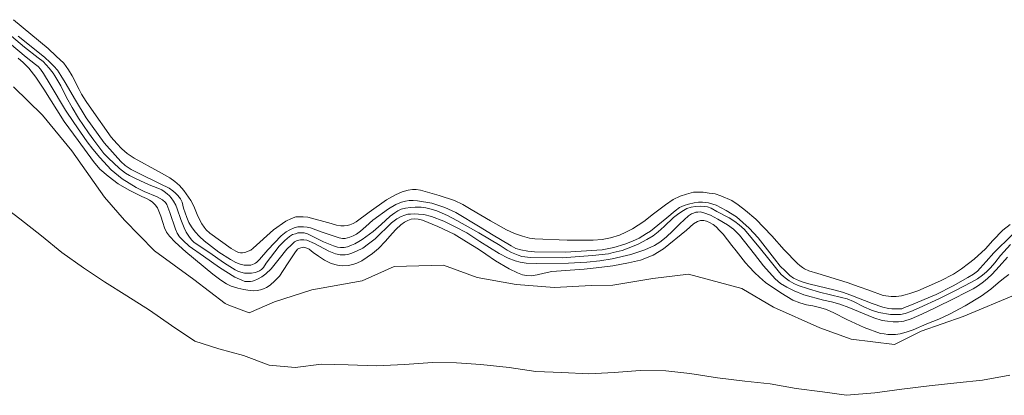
# Model space of a CAD drawing. Header units: metres. Extents: x 200176 to 205485, y 394066 to 399855.
# Tile 44 of 230: x 202348 to 202520, y 396214 to 396279. Entities that reach past the tile are written whole.
import ezdxf

# ---------------------------------------------------------------- set-up
doc = ezdxf.new("R2010")
doc.units = ezdxf.units.M
for name, color, linetype, lineweight in [('B-WE-GR-GRAS-GV', 60, 'Continuous', 13), ('B-WE-GR-HOUTWAL-GV', 40, 'Continuous', 13), ('B-WE-OG-WATER-GV', 130, 'Continuous', 18), ('B-WE-OG-WATER_SLOOT-GV', 120, 'Continuous', 18)]:
    doc.layers.add(name, color=color, linetype=linetype, lineweight=lineweight)

msp = doc.modelspace()

# ---------------------------------------------------------------- linework, layer by layer
at = {"layer": 'B-WE-GR-GRAS-GV', "flags": 128}
for points in [[(202520.834, 396243.507), (202519.601, 396242.532), (202517.823, 396240.71), (202516.524, 396239.264), (202514.568, 396237.431), (202513.547, 396236.656), (202512.329, 396235.731), (202510.932, 396234.809), (202508.659, 396233.659), (202504.695, 396231.912), (202503.335, 396231.407), (202502.489, 396231.178), (202501.87, 396231.045), (202500.924, 396230.925), (202500.066, 396230.919), (202499.134, 396231.017), (202498.672, 396231.098), (202496.145, 396232.008), (202494.476, 396232.606), (202492.368, 396233.352), (202487.213, 396234.903), (202485.646, 396235.385), (202484.91, 396235.762), (202484.532, 396235.988), (202484.118, 396236.307), (202483.704, 396236.676), (202481.358, 396239.09), (202479.18, 396241.539), (202476.409, 396244.436), (202474.619, 396245.966), (202473.294, 396246.948), (202472.198, 396247.689), (202470.284, 396248.534), (202469.31, 396248.84), (202468.248, 396249.002), (202467.206, 396249.123), (202466.402, 396249.178), (202465.476, 396249.122), (202464.298, 396248.821), (202463.16, 396248.447), (202461.945, 396247.844), (202460.602, 396246.957), (202458.511, 396245.337), (202456.824, 396243.997), (202454.85, 396242.74), (202453.704, 396242.142), (202452.577, 396241.654), (202451.023, 396241.167), (202449.553, 396240.86), (202447.982, 396240.745), (202443.416, 396240.735), (202437.748, 396240.999), (202436.82, 396241.097), (202435.598, 396241.436), (202434.197, 396241.917), (202432.81, 396242.538), (202430.013, 396244.125), (202426.644, 396246.13), (202425.17, 396247.013), (202423.723, 396247.692), (202421.047, 396248.557), (202417.799, 396249.484), (202417.013, 396249.613), (202416.403, 396249.618), (202415.635, 396249.508), (202414.585, 396249.196), (202413.398, 396248.678), (202411.828, 396247.79), (202408.828, 396245.673), (202406.544, 396243.937), (202405.995, 396243.685), (202405.442, 396243.434), (202404.957, 396243.322), (202404.412, 396243.288), (202403.876, 396243.285), (202403.102, 396243.403), (202402.178, 396243.67), (202398.115, 396244.783), (202397.282, 396244.842), (202396.633, 396244.847), (202395.998, 396244.808), (202395.256, 396244.561), (202394.263, 396244.078), (202392.092, 396242.556), (202388.529, 396239.34), (202388.105, 396239.025), (202387.68, 396238.818), (202387.25, 396238.632), (202386.68, 396238.559), (202386.314, 396238.517), (202385.976, 396238.614), (202385.479, 396238.809), (202384.692, 396239.314), (202380.951, 396241.956), (202380.317, 396242.582), (202379.967, 396243.011), (202379.562, 396243.623), (202379.196, 396244.235), (202378.768, 396245.258), (202378.178, 396246.692), (202377.646, 396247.72), (202376.385, 396249.466), (202375.64, 396250.319), (202374.847, 396251.037), (202373.985, 396251.636), (202372.01, 396252.749), (202367.75, 396255.075), (202366.52, 396255.919), (202365.578, 396256.736), (202364.694, 396257.657), (202363.71, 396258.786), (202360.251, 396263.649), (202359.33, 396265.001), (202358.513, 396266.28), (202358.126, 396267.11), (202356.882, 396269.517), (202356.265, 396270.532), (202355.413, 396271.685), (202354.121, 396272.961), (202352.682, 396274.277), (202346.652, 396279.316)], [(202346.652, 396279.316), (202352.682, 396274.277), (202354.121, 396272.961), (202355.413, 396271.685), (202356.265, 396270.532), (202356.882, 396269.517), (202358.126, 396267.11), (202358.513, 396266.28), (202359.33, 396265.001), (202360.251, 396263.649), (202363.71, 396258.786), (202364.694, 396257.657), (202365.578, 396256.736), (202366.52, 396255.919), (202367.75, 396255.075), (202372.01, 396252.749), (202373.985, 396251.636), (202374.847, 396251.037), (202375.64, 396250.319), (202376.385, 396249.466), (202377.646, 396247.72), (202378.178, 396246.692), (202378.768, 396245.258), (202379.196, 396244.235), (202379.562, 396243.623), (202379.967, 396243.011), (202380.317, 396242.582), (202380.951, 396241.956), (202384.692, 396239.314), (202385.479, 396238.809), (202385.976, 396238.614), (202386.314, 396238.517), (202386.68, 396238.559), (202387.25, 396238.632), (202387.68, 396238.818), (202388.105, 396239.025), (202388.529, 396239.34), (202392.092, 396242.556), (202394.263, 396244.078), (202395.256, 396244.561), (202395.998, 396244.808), (202396.633, 396244.847), (202397.282, 396244.842), (202398.115, 396244.783), (202402.178, 396243.67), (202403.102, 396243.403), (202403.876, 396243.285), (202404.412, 396243.288), (202404.957, 396243.322), (202405.442, 396243.434), (202405.995, 396243.685), (202406.544, 396243.937), (202408.828, 396245.673), (202411.828, 396247.79), (202413.398, 396248.678), (202414.585, 396249.196), (202415.635, 396249.508), (202416.403, 396249.618), (202417.013, 396249.613), (202417.799, 396249.484), (202421.047, 396248.557), (202423.723, 396247.692), (202425.17, 396247.013), (202426.644, 396246.13), (202430.013, 396244.125), (202432.81, 396242.538), (202434.197, 396241.917), (202435.598, 396241.436), (202436.82, 396241.097), (202437.748, 396240.999), (202443.416, 396240.735), (202447.982, 396240.745), (202449.553, 396240.86), (202451.023, 396241.167), (202452.577, 396241.654), (202453.704, 396242.142), (202454.85, 396242.74), (202456.824, 396243.997), (202458.511, 396245.337), (202460.602, 396246.957), (202461.945, 396247.844), (202463.16, 396248.447), (202464.298, 396248.821), (202465.476, 396249.122), (202466.402, 396249.178), (202467.206, 396249.123), (202468.248, 396249.002), (202469.31, 396248.84), (202470.284, 396248.534), (202472.198, 396247.689), (202473.294, 396246.948), (202474.619, 396245.966), (202476.409, 396244.436), (202479.18, 396241.539), (202481.358, 396239.09), (202483.704, 396236.676), (202484.118, 396236.307), (202484.532, 396235.988), (202484.91, 396235.762), (202485.646, 396235.385), (202487.213, 396234.903), (202492.368, 396233.352), (202494.476, 396232.606), (202496.145, 396232.008), (202498.672, 396231.098), (202499.134, 396231.017), (202500.066, 396230.919), (202500.924, 396230.925), (202501.87, 396231.045), (202502.489, 396231.178), (202503.335, 396231.407), (202504.695, 396231.912), (202508.659, 396233.659), (202510.932, 396234.809), (202512.329, 396235.731), (202513.547, 396236.656), (202514.568, 396237.431), (202516.524, 396239.264), (202517.823, 396240.71), (202519.601, 396242.532), (202520.834, 396243.507)], [(202347.47, 396276.456), (202352.064, 396272.747), (202353.053, 396271.836), (202353.679, 396271.19), (202354.3, 396270.506), (202354.927, 396269.551), (202355.665, 396268.32), (202357.447, 396265.228), (202359.336, 396262.136), (202362.458, 396257.8), (202364.384, 396255.592), (202365.396, 396254.511), (202366.173, 396253.832), (202367.203, 396253.136), (202368.576, 396252.416), (202372.284, 396250.631), (202373.829, 396249.826), (202374.485, 396249.408), (202374.954, 396249.004), (202375.391, 396248.56), (202375.805, 396247.975), (202376.093, 396247.424), (202376.378, 396246.37), (202376.929, 396244.728), (202377.287, 396243.853), (202377.768, 396243.078), (202378.418, 396242.19), (202379.132, 396241.411), (202379.976, 396240.623), (202382.557, 396238.677), (202384.558, 396237.352), (202385.479, 396236.828), (202386.274, 396236.531), (202386.939, 396236.411), (202387.415, 396236.4), (202387.802, 396236.373), (202388.134, 396236.39), (202388.421, 396236.471), (202388.713, 396236.602), (202388.95, 396236.737), (202389.187, 396236.922), (202389.645, 396237.347), (202391.116, 396239.057), (202393.434, 396241.532), (202394.282, 396242.231), (202394.92, 396242.578), (202395.706, 396242.92), (202396.329, 396243.063), (202396.874, 396243.111), (202397.345, 396243.104), (202397.965, 396243.039), (202398.536, 396242.934), (202400.594, 396242.164), (202403.541, 396241.138), (202404.146, 396241.048), (202404.592, 396241.076), (202405.008, 396241.153), (202405.448, 396241.265), (202405.987, 396241.487), (202406.58, 396241.808), (202407.295, 396242.328), (202408.227, 396243.133), (202409.444, 396244.266), (202412.182, 396246.233), (202413.486, 396246.975), (202414.47, 396247.393), (202415.158, 396247.586), (202415.777, 396247.67), (202416.52, 396247.69), (202417.235, 396247.64), (202419.776, 396247.226), (202422.047, 396246.448), (202423.971, 396245.588), (202428.197, 396243.014), (202430.208, 396241.788), (202433.633, 396239.743), (202434.469, 396239.303), (202435.293, 396239.05), (202436.559, 396238.821), (202437.705, 396238.729), (202443.15, 396238.68), (202449.517, 396239.038), (202451.605, 396239.461), (202453.515, 396240.045), (202454.87, 396240.589), (202455.982, 396241.117), (202457.275, 396241.899), (202458.011, 396242.35), (202459.268, 396243.355), (202460.826, 396244.689), (202462.29, 396245.894), (202463.085, 396246.44), (202463.851, 396246.802), (202464.608, 396247.069), (202465.632, 396247.29), (202466.365, 396247.399), (202467.084, 396247.423), (202468.111, 396247.301), (202469.447, 396246.899), (202471.234, 396245.939), (202473.031, 396244.821), (202475.255, 396242.857), (202476.793, 396241.137), (202479.688, 396237.518), (202480.674, 396236.211), (202481.527, 396235.369), (202482.35, 396234.591), (202483.013, 396234.134), (202484.012, 396233.665), (202484.862, 396233.339), (202485.88, 396233.058), (202490.027, 396232.064), (202491.536, 396231.658), (202492.987, 396231.147), (202496.715, 396229.675), (202498.574, 396229.018), (202499.577, 396228.827), (202500.147, 396228.731), (202501.317, 396228.729), (202501.902, 396228.763), (202502.407, 396228.96), (202503.311, 396229.337), (202507.924, 396231.257), (202510.923, 396232.768), (202513.462, 396234.202), (202514.463, 396234.825), (202515.12, 396235.356), (202515.617, 396235.87), (202516.665, 396237.032), (202517.983, 396238.563), (202521.195, 396241.673)]]:
    msp.add_lwpolyline(points, dxfattribs=at)
at = {"layer": 'B-WE-GR-HOUTWAL-GV', "flags": 128}
for points in [[(202520.618, 396234.764), (202519.699, 396234.067), (202518.779, 396233.303), (202517.497, 396232.177), (202515.799, 396230.986), (202512.979, 396229.243), (202510.248, 396227.801), (202508.369, 396226.931), (202506.313, 396226.114), (202503.909, 396225.081), (202502.702, 396224.666), (202501.634, 396224.382), (202500.802, 396224.262), (202500.123, 396224.253), (202499.493, 396224.263), (202498.853, 396224.368), (202498.213, 396224.453), (202495.336, 396225.47), (202492.307, 396226.873), (202490.039, 396228.062), (202488.781, 396228.614), (202487.747, 396228.934), (202486.377, 396229.242), (202485.23, 396229.468), (202484.068, 396229.767), (202482.895, 396230.255), (202481.834, 396230.932), (202480.779, 396231.54), (202478.105, 396233.376), (202477.013, 396234.271), (202476.14, 396235.093), (202475.246, 396236.064), (202474.612, 396236.803), (202473.807, 396237.814), (202472.981, 396238.914), (202472.232, 396239.821), (202471.427, 396240.817), (202470.691, 396241.784), (202470.077, 396242.464), (202469.453, 396243.114), (202468.95, 396243.503), (202468.298, 396243.84), (202467.766, 396244.1), (202467.299, 396244.201), (202466.729, 396244.202), (202466.195, 396244.044), (202465.489, 396243.584), (202464.277, 396242.49), (202460.263, 396239.211), (202458.431, 396238.118), (202456.241, 396237.245), (202454.147, 396236.805), (202451.394, 396236.276), (202448.476, 396235.894), (202446.37, 396235.712), (202440.756, 396235.268), (202439.415, 396235.006), (202438.153, 396234.68), (202437.116, 396234.493), (202436.304, 396234.559), (202435.636, 396234.719), (202434.744, 396235.044), (202433.31, 396235.716), (202430.878, 396237.164), (202429.197, 396238.33), (202427.937, 396239.175), (202425.817, 396240.469), (202423.666, 396241.818), (202420.807, 396243.133), (202418.152, 396244.23), (202417.357, 396244.443), (202416.673, 396244.468), (202416.178, 396244.425), (202415.55, 396244.193), (202414.976, 396243.922), (202414.32, 396243.436), (202413.517, 396242.668), (202412.833, 396241.924), (202411.647, 396240.608), (202410.431, 396239.281), (202409.401, 396238.436), (202408.478, 396237.81), (202407.506, 396237.144), (202406.671, 396236.737), (202405.939, 396236.479), (202405.137, 396236.31), (202404.066, 396236.288), (202403.282, 396236.377), (202402.15, 396236.692), (202400.986, 396237.279), (202399.945, 396237.966), (202399.023, 396238.624), (202398.331, 396239.17), (202397.928, 396239.375), (202397.332, 396239.515), (202396.891, 396239.443), (202396.515, 396239.321), (202396.283, 396239.171), (202395.787, 396238.538), (202394.506, 396236.601), (202393.122, 396234.45), (202392.344, 396233.647), (202391.477, 396232.887), (202390.84, 396232.477), (202390.346, 396232.215), (202389.841, 396232.044), (202389.257, 396231.94), (202388.553, 396231.916), (202387.616, 396232.024), (202386.921, 396232.108), (202385.863, 396232.344), (202384.706, 396232.728), (202383.89, 396233.119), (202382.869, 396233.752), (202381.474, 396234.838), (202376.768, 396238.733), (202374.878, 396240.431), (202373.884, 396241.465), (202373.369, 396242.181), (202373.032, 396242.912), (202372.758, 396243.822), (202372.393, 396244.975), (202372.04, 396245.85), (202371.784, 396246.414), (202371.408, 396246.947), (202370.899, 396247.484), (202370.431, 396247.753), (202369.879, 396248.022), (202369.054, 396248.374), (202366.84, 396249.484), (202364.912, 396250.636), (202363.211, 396251.928), (202361.724, 396253.17), (202360.608, 396254.488), (202357.912, 396258.177), (202355.484, 396261.512), (202351.936, 396267.14), (202350.554, 396269.262), (202349.299, 396270.831), (202348.345, 396271.811), (202347.438, 396272.573)], [(202346.617, 396267.575), (202351.735, 396262.644), (202356.805, 396256.388), (202362.538, 396248.302), (202366.013, 396244.238), (202371.263, 396238.919), (202378.169, 396233.881), (202383.635, 396229.678), (202384.285, 396229.395), (202387.853, 396228.05), (202392.25, 396229.942), (202398.79, 396232.094), (202407.596, 396233.621), (202413.163, 396236.175), (202421.807, 396236.36), (202427.696, 396234.244), (202434.519, 396233.023), (202441.221, 396232.498), (202447.614, 396232.842), (202451.395, 396232.869), (202458.402, 396234.073), (202464.646, 396234.829), (202473.947, 396232.292), (202479.486, 396229.034), (202487.614, 396225.439), (202493.088, 396223.453), (202500.638, 396222.497), (202505.288, 396224.83), (202512.656, 396227.38), (202522.144, 396231.374)]]:
    msp.add_lwpolyline(points, dxfattribs=at)
at = {"layer": 'B-WE-OG-WATER-GV', "flags": 128}
for points in [[(202520.913, 396239.983), (202519.18, 396238.064), (202518.154, 396236.784), (202517.394, 396235.918), (202516.701, 396235.208), (202516.034, 396234.656), (202515.13, 396234.015), (202513.986, 396233.333), (202511.445, 396232.021), (202508.496, 396230.542), (202504.929, 396228.916), (202503.49, 396228.252), (202502.489, 396227.924), (202501.701, 396227.768), (202501.126, 396227.729), (202499.963, 396227.784), (202497.915, 396228.116), (202496.595, 396228.531), (202495.271, 396229.117), (202493.452, 396230.013), (202492.342, 396230.478), (202491.401, 396230.757), (202487.535, 396231.675), (202485.596, 396232.233), (202483.815, 396232.836), (202483.048, 396233.176), (202482.255, 396233.643), (202481.522, 396234.185), (202480.852, 396234.764), (202480.292, 396235.406), (202478.661, 396237.414), (202477.197, 396239.245), (202474.43, 396242.601), (202473.496, 396243.42), (202472.707, 396244.041), (202471.731, 396244.661), (202469.609, 396245.793), (202468.571, 396246.346), (202467.974, 396246.556), (202467.458, 396246.656), (202466.716, 396246.686), (202465.832, 396246.653), (202465.107, 396246.513), (202464.355, 396246.274), (202463.766, 396245.953), (202462.917, 396245.419), (202462.01, 396244.719), (202460.398, 396243.146), (202459.337, 396242.203), (202458.446, 396241.507), (202457.356, 396240.849), (202455.854, 396240.081), (202454.576, 396239.526), (202453.021, 396238.964), (202451.489, 396238.585), (202450.642, 396238.393), (202447.852, 396238.061), (202442.546, 396237.693), (202437.037, 396237.741), (202435.504, 396237.925), (202434.877, 396238.111), (202433.696, 396238.588), (202432.946, 396238.981), (202431.692, 396239.797), (202427.982, 396242.066), (202424.108, 396244.218), (202422.481, 396245.068), (202420.615, 396245.9), (202419.637, 396246.191), (202418.708, 396246.422), (202417.914, 396246.508), (202416.839, 396246.545), (202416.018, 396246.48), (202415.147, 396246.351), (202414.414, 396246.152), (202413.813, 396245.866), (202413.276, 396245.553), (202412.467, 396244.937), (202410.906, 396243.523), (202409.482, 396242.295), (202407.596, 396240.891), (202406.988, 396240.506), (202406.284, 396240.117), (202405.695, 396239.855), (202405.003, 396239.616), (202404.436, 396239.497), (202403.786, 396239.489), (202403.286, 396239.553), (202402.591, 396239.751), (202400.853, 396240.477), (202398.003, 396241.878), (202397.439, 396242.028), (202397.146, 396242.062), (202396.689, 396242.063), (202396.317, 396242.013), (202395.905, 396241.879), (202395.434, 396241.733), (202394.897, 396241.424), (202394.045, 396240.713), (202393.084, 396239.695), (202390.808, 396236.717), (202390.329, 396235.988), (202389.97, 396235.653), (202389.619, 396235.404), (202389.259, 396235.231), (202388.867, 396235.09), (202388.269, 396234.979), (202387.778, 396234.96), (202387.04, 396235.002), (202386.38, 396235.137), (202385.852, 396235.312), (202385.394, 396235.57), (202383.542, 396236.736), (202380.781, 396238.629), (202379.068, 396239.744), (202378.163, 396240.412), (202377.768, 396240.798), (202377.272, 396241.461), (202376.835, 396242.156), (202376.449, 396242.891), (202375.888, 396244.343), (202375.245, 396246.254), (202375.014, 396246.888), (202374.597, 396247.595), (202374.217, 396248.147), (202373.92, 396248.534), (202373.51, 396248.884), (202372.995, 396249.254), (202372.541, 396249.54), (202371.845, 396249.861), (202370.378, 396250.447), (202367.981, 396251.524), (202366.905, 396252.045), (202366.23, 396252.451), (202365.18, 396253.309), (202364.121, 396254.283), (202363.306, 396255.063), (202362.451, 396255.938), (202360.679, 396258.246), (202359.774, 396259.501), (202358.028, 396262.067), (202356.881, 396263.947), (202355.902, 396265.686), (202354.908, 396267.762), (202353.885, 396269.476), (202353.549, 396269.934), (202352.897, 396270.81), (202352.369, 396271.397), (202351.794, 396271.98), (202350.965, 396272.645), (202348.561, 396274.517), (202343.567, 396278.703)], [(202344.506, 396276.423), (202348.878, 396272.759), (202350.473, 396271.476), (202350.922, 396271.126), (202351.332, 396270.657), (202351.877, 396269.913), (202353.025, 396267.997), (202355.738, 396263.469), (202357.17, 396261.351), (202359.503, 396257.966), (202360.493, 396256.697), (202361.747, 396255.189), (202363.729, 396253.042), (202365.631, 396251.499), (202368.071, 396249.986), (202369.494, 396249.277), (202371.731, 396248.305), (202372.711, 396247.781), (202373.215, 396247.314), (202373.43, 396247.003), (202373.607, 396246.538), (202373.951, 396245.593), (202374.937, 396242.655), (202375.229, 396241.957), (202375.67, 396241.316), (202376.269, 396240.685), (202377.342, 396239.716), (202379.842, 396237.968), (202382.651, 396235.984), (202385.305, 396234.296), (202386.573, 396233.734), (202387.1, 396233.54), (202387.62, 396233.523), (202388.047, 396233.536), (202388.423, 396233.583), (202388.784, 396233.724), (202389.308, 396233.926), (202390.054, 396234.343), (202390.725, 396234.878), (202391.681, 396235.752), (202393.102, 396237.486), (202394.394, 396239.2), (202395.207, 396239.964), (202395.779, 396240.489), (202396.204, 396240.69), (202396.52, 396240.781), (202396.783, 396240.828), (202397.06, 396240.82), (202397.402, 396240.827), (202397.904, 396240.751), (202399.246, 396240.165), (202401.749, 396238.813), (202402.952, 396238.35), (202403.716, 396238.212), (202404.217, 396238.166), (202404.613, 396238.213), (202405.099, 396238.256), (202405.762, 396238.454), (202406.612, 396238.806), (202407.689, 396239.379), (202408.706, 396240.089), (202409.84, 396241.014), (202412.716, 396243.795), (202413.619, 396244.475), (202414.385, 396244.912), (202415.023, 396245.134), (202415.572, 396245.276), (202416.038, 396245.324), (202416.712, 396245.358), (202417.421, 396245.324), (202418.393, 396245.221), (202419.724, 396244.883), (202421.886, 396244.069), (202423.871, 396243.081), (202425.886, 396242.009), (202428.151, 396240.547), (202431.542, 396238.413), (202433.119, 396237.589), (202434.318, 396237.16), (202435.222, 396236.912), (202436.228, 396236.756), (202438.031, 396236.673), (202443.643, 396236.755), (202446.85, 396236.881), (202449.124, 396237.114), (202451.263, 396237.495), (202454.524, 396238.276), (202456.978, 396239.066), (202458.703, 396239.841), (202459.631, 396240.407), (202460.721, 396241.257), (202461.884, 396242.385), (202463.105, 396243.588), (202464.633, 396244.987), (202465.166, 396245.342), (202465.512, 396245.493), (202465.932, 396245.63), (202466.234, 396245.672), (202466.715, 396245.704), (202467.321, 396245.55), (202468.494, 396245.107), (202469.777, 396244.441), (202471.475, 396243.416), (202472.501, 396242.699), (202473.554, 396241.65), (202476.154, 396238.326), (202477.754, 396236.265), (202479.797, 396233.993), (202480.725, 396233.191), (202481.795, 396232.529), (202483.123, 396231.878), (202484.808, 396231.201), (202488.25, 396230.277), (202489.64, 396229.989), (202491.076, 396229.567), (202492.671, 396228.998), (202497.036, 396227.158), (202498.457, 396226.721), (202499.4, 396226.564), (202500.432, 396226.452), (202501.354, 396226.478), (202502.3, 396226.618), (202503.527, 396226.983), (202505.39, 396227.799), (202507.647, 396228.885), (202511.315, 396230.683), (202512.893, 396231.458), (202514.412, 396232.247), (202515.306, 396232.85), (202516.199, 396233.461), (202516.875, 396234.043), (202517.703, 396234.836), (202518.908, 396236.168), (202520.404, 396237.759)], [(202520.785, 396217.121), (202516.01, 396216.291), (202511.513, 396215.832), (202506.692, 396215.306), (202501.917, 396214.679), (202497.204, 396214.045), (202492.246, 396213.621), (202488.044, 396214.206), (202483.423, 396214.832), (202478.918, 396215.649), (202474.485, 396216.116), (202469.701, 396216.667), (202464.865, 396217.431), (202460.644, 396217.903), (202456.203, 396217.933), (202451.628, 396217.635), (202447.233, 396217.367), (202442.479, 396217.599), (202437.928, 396217.806), (202433.263, 396218.471), (202428.313, 396218.993), (202424.061, 396219.323), (202419.886, 396219.35), (202414.967, 396219.011), (202410.083, 396218.793), (202405.15, 396218.94), (202400.472, 396219.056), (202395.88, 396218.515), (202391.354, 396218.916), (202386.866, 396220.606), (202382.523, 396221.746), (202378.321, 396223.112), (202374.281, 396225.858), (202370.409, 396228.516), (202366.47, 396231.041), (202362.534, 396233.482), (202358.883, 396235.894), (202355.077, 396238.627), (202351.509, 396241.521), (202347.734, 396244.469), (202343.96, 396247.318)]]:
    msp.add_lwpolyline(points, dxfattribs=at)
at = {"layer": 'B-WE-OG-WATER_SLOOT-GV', "flags": 128}
for points in [[(202343.567, 396278.703), (202348.561, 396274.517), (202350.965, 396272.645), (202351.794, 396271.98), (202352.369, 396271.397), (202352.897, 396270.81), (202353.549, 396269.934), (202353.885, 396269.476), (202354.908, 396267.762), (202355.902, 396265.686), (202356.881, 396263.947), (202358.028, 396262.067), (202359.774, 396259.501), (202360.679, 396258.246), (202362.451, 396255.938), (202363.306, 396255.063), (202364.121, 396254.283), (202365.18, 396253.309), (202366.23, 396252.451), (202366.905, 396252.045), (202367.981, 396251.524), (202370.378, 396250.447), (202371.845, 396249.861), (202372.541, 396249.54), (202372.995, 396249.254), (202373.51, 396248.884), (202373.92, 396248.534), (202374.217, 396248.147), (202374.597, 396247.595), (202375.014, 396246.888), (202375.245, 396246.254), (202375.888, 396244.343), (202376.449, 396242.891), (202376.835, 396242.156), (202377.272, 396241.461), (202377.768, 396240.798), (202378.163, 396240.412), (202379.068, 396239.744), (202380.781, 396238.629), (202383.542, 396236.736), (202385.394, 396235.57), (202385.852, 396235.312), (202386.38, 396235.137), (202387.04, 396235.002), (202387.778, 396234.96), (202388.269, 396234.979), (202388.867, 396235.09), (202389.259, 396235.231), (202389.619, 396235.404), (202389.97, 396235.653), (202390.329, 396235.988), (202390.808, 396236.717), (202393.084, 396239.695), (202394.045, 396240.713), (202394.897, 396241.424), (202395.434, 396241.733), (202395.905, 396241.879), (202396.317, 396242.013), (202396.689, 396242.063), (202397.146, 396242.062), (202397.439, 396242.028), (202398.003, 396241.878), (202400.853, 396240.477), (202402.591, 396239.751), (202403.286, 396239.553), (202403.786, 396239.489), (202404.436, 396239.497), (202405.003, 396239.616), (202405.695, 396239.855), (202406.284, 396240.117), (202406.988, 396240.506), (202407.596, 396240.891), (202409.482, 396242.295), (202410.906, 396243.523), (202412.467, 396244.937), (202413.276, 396245.553), (202413.813, 396245.866), (202414.414, 396246.152), (202415.147, 396246.351), (202416.018, 396246.48), (202416.839, 396246.545), (202417.914, 396246.508), (202418.708, 396246.422), (202419.637, 396246.191), (202420.615, 396245.9), (202422.481, 396245.068), (202424.108, 396244.218), (202427.982, 396242.066), (202431.692, 396239.797), (202432.946, 396238.981), (202433.696, 396238.588), (202434.877, 396238.111), (202435.504, 396237.925), (202437.037, 396237.741), (202442.546, 396237.693), (202447.852, 396238.061), (202450.642, 396238.393), (202451.489, 396238.585), (202453.021, 396238.964), (202454.576, 396239.526), (202455.854, 396240.081), (202457.356, 396240.849), (202458.446, 396241.507), (202459.337, 396242.203), (202460.398, 396243.146), (202462.01, 396244.719), (202462.917, 396245.419), (202463.766, 396245.953), (202464.355, 396246.274), (202465.107, 396246.513), (202465.832, 396246.653), (202466.716, 396246.686), (202467.458, 396246.656), (202467.974, 396246.556), (202468.571, 396246.346), (202469.609, 396245.793), (202471.731, 396244.661), (202472.707, 396244.041), (202473.496, 396243.42), (202474.43, 396242.601), (202477.197, 396239.245), (202478.661, 396237.414), (202480.292, 396235.406), (202480.852, 396234.764), (202481.522, 396234.185), (202482.255, 396233.643), (202483.048, 396233.176), (202483.815, 396232.836), (202485.596, 396232.233), (202487.535, 396231.675), (202491.401, 396230.757), (202492.342, 396230.478), (202493.452, 396230.013), (202495.271, 396229.117), (202496.595, 396228.531), (202497.915, 396228.116), (202499.963, 396227.784), (202501.126, 396227.729), (202501.701, 396227.768), (202502.489, 396227.924), (202503.49, 396228.252), (202504.929, 396228.916), (202508.496, 396230.542), (202511.445, 396232.021), (202513.986, 396233.333), (202515.13, 396234.015), (202516.034, 396234.656), (202516.701, 396235.208), (202517.394, 396235.918), (202518.154, 396236.784), (202519.18, 396238.064), (202520.913, 396239.983)], [(202520.404, 396237.759), (202518.908, 396236.168), (202517.703, 396234.836), (202516.875, 396234.043), (202516.199, 396233.461), (202515.306, 396232.85), (202514.412, 396232.247), (202512.893, 396231.458), (202511.315, 396230.683), (202507.647, 396228.885), (202505.39, 396227.799), (202503.527, 396226.983), (202502.3, 396226.618), (202501.354, 396226.478), (202500.432, 396226.452), (202499.4, 396226.564), (202498.457, 396226.721), (202497.036, 396227.158), (202492.671, 396228.998), (202491.076, 396229.567), (202489.64, 396229.989), (202488.25, 396230.277), (202484.808, 396231.201), (202483.123, 396231.878), (202481.795, 396232.529), (202480.725, 396233.191), (202479.797, 396233.993), (202477.754, 396236.265), (202476.154, 396238.326), (202473.554, 396241.65), (202472.501, 396242.699), (202471.475, 396243.416), (202469.777, 396244.441), (202468.494, 396245.107), (202467.321, 396245.55), (202466.715, 396245.704), (202466.234, 396245.672), (202465.932, 396245.63), (202465.512, 396245.493), (202465.166, 396245.342), (202464.633, 396244.987), (202463.105, 396243.588), (202461.884, 396242.385), (202460.721, 396241.257), (202459.631, 396240.407), (202458.703, 396239.841), (202456.978, 396239.066), (202454.524, 396238.276), (202451.263, 396237.495), (202449.124, 396237.114), (202446.85, 396236.881), (202443.643, 396236.755), (202438.031, 396236.673), (202436.228, 396236.756), (202435.222, 396236.912), (202434.318, 396237.16), (202433.119, 396237.589), (202431.542, 396238.413), (202428.151, 396240.547), (202425.886, 396242.009), (202423.871, 396243.081), (202421.886, 396244.069), (202419.724, 396244.883), (202418.393, 396245.221), (202417.421, 396245.324), (202416.712, 396245.358), (202416.038, 396245.324), (202415.572, 396245.276), (202415.023, 396245.134), (202414.385, 396244.912), (202413.619, 396244.475), (202412.716, 396243.795), (202409.84, 396241.014), (202408.706, 396240.089), (202407.689, 396239.379), (202406.612, 396238.806), (202405.762, 396238.454), (202405.099, 396238.256), (202404.613, 396238.213), (202404.217, 396238.166), (202403.716, 396238.212), (202402.952, 396238.35), (202401.749, 396238.813), (202399.246, 396240.165), (202397.904, 396240.751), (202397.402, 396240.827), (202397.06, 396240.82), (202396.783, 396240.828), (202396.52, 396240.781), (202396.204, 396240.69), (202395.779, 396240.489), (202395.207, 396239.964), (202394.394, 396239.2), (202393.102, 396237.486), (202391.681, 396235.752), (202390.725, 396234.878), (202390.054, 396234.343), (202389.308, 396233.926), (202388.784, 396233.724), (202388.423, 396233.583), (202388.047, 396233.536), (202387.62, 396233.523), (202387.1, 396233.54), (202386.573, 396233.734), (202385.305, 396234.296), (202382.651, 396235.984), (202379.842, 396237.968), (202377.342, 396239.716), (202376.269, 396240.685), (202375.67, 396241.316), (202375.229, 396241.957), (202374.937, 396242.655), (202373.951, 396245.593), (202373.607, 396246.538), (202373.43, 396247.003), (202373.215, 396247.314), (202372.711, 396247.781), (202371.731, 396248.305), (202369.494, 396249.277), (202368.071, 396249.986), (202365.631, 396251.499), (202363.729, 396253.042), (202361.747, 396255.189), (202360.493, 396256.697), (202359.503, 396257.966), (202357.17, 396261.351), (202355.738, 396263.469), (202353.025, 396267.997), (202351.877, 396269.913), (202351.332, 396270.657), (202350.922, 396271.126), (202350.473, 396271.476), (202348.878, 396272.759), (202344.506, 396276.423)], [(202521.195, 396241.673), (202517.983, 396238.563), (202516.665, 396237.032), (202515.617, 396235.87), (202515.12, 396235.356), (202514.463, 396234.825), (202513.462, 396234.202), (202510.923, 396232.768), (202507.924, 396231.257), (202503.311, 396229.337), (202502.407, 396228.96), (202501.902, 396228.763), (202501.317, 396228.729), (202500.147, 396228.731), (202499.577, 396228.827), (202498.574, 396229.018), (202496.715, 396229.675), (202492.987, 396231.147), (202491.536, 396231.658), (202490.027, 396232.064), (202485.88, 396233.058), (202484.862, 396233.339), (202484.012, 396233.665), (202483.013, 396234.134), (202482.35, 396234.591), (202481.527, 396235.369), (202480.674, 396236.211), (202479.688, 396237.518), (202476.793, 396241.137), (202475.255, 396242.857), (202473.031, 396244.821), (202471.234, 396245.939), (202469.447, 396246.899), (202468.111, 396247.301), (202467.084, 396247.423), (202466.365, 396247.399), (202465.632, 396247.29), (202464.608, 396247.069), (202463.851, 396246.802), (202463.085, 396246.44), (202462.29, 396245.894), (202460.826, 396244.689), (202459.268, 396243.355), (202458.011, 396242.35), (202457.275, 396241.899), (202455.982, 396241.117), (202454.87, 396240.589), (202453.515, 396240.045), (202451.605, 396239.461), (202449.517, 396239.038), (202443.15, 396238.68), (202437.705, 396238.729), (202436.559, 396238.821), (202435.293, 396239.05), (202434.469, 396239.303), (202433.633, 396239.743), (202430.208, 396241.788), (202428.197, 396243.014), (202423.971, 396245.588), (202422.047, 396246.448), (202419.776, 396247.226), (202417.235, 396247.64), (202416.52, 396247.69), (202415.777, 396247.67), (202415.158, 396247.586), (202414.47, 396247.393), (202413.486, 396246.975), (202412.182, 396246.233), (202409.444, 396244.266), (202408.227, 396243.133), (202407.295, 396242.328), (202406.58, 396241.808), (202405.987, 396241.487), (202405.448, 396241.265), (202405.008, 396241.153), (202404.592, 396241.076), (202404.146, 396241.048), (202403.541, 396241.138), (202400.594, 396242.164), (202398.536, 396242.934), (202397.965, 396243.039), (202397.345, 396243.104), (202396.874, 396243.111), (202396.329, 396243.063), (202395.706, 396242.92), (202394.92, 396242.578), (202394.282, 396242.231), (202393.434, 396241.532), (202391.116, 396239.057), (202389.645, 396237.347), (202389.187, 396236.922), (202388.95, 396236.737), (202388.713, 396236.602), (202388.421, 396236.471), (202388.134, 396236.39), (202387.802, 396236.373), (202387.415, 396236.4), (202386.939, 396236.411), (202386.274, 396236.531), (202385.479, 396236.828), (202384.558, 396237.352), (202382.557, 396238.677), (202379.976, 396240.623), (202379.132, 396241.411), (202378.418, 396242.19), (202377.768, 396243.078), (202377.287, 396243.853), (202376.929, 396244.728), (202376.378, 396246.37), (202376.093, 396247.424), (202375.805, 396247.975), (202375.391, 396248.56), (202374.954, 396249.004), (202374.485, 396249.408), (202373.829, 396249.826), (202372.284, 396250.631), (202368.576, 396252.416), (202367.203, 396253.136), (202366.173, 396253.832), (202365.396, 396254.511), (202364.384, 396255.592), (202362.458, 396257.8), (202359.336, 396262.136), (202357.447, 396265.228), (202355.665, 396268.32), (202354.927, 396269.551), (202354.3, 396270.506), (202353.679, 396271.19), (202353.053, 396271.836), (202352.064, 396272.747), (202347.47, 396276.456)], [(202347.438, 396272.573), (202348.345, 396271.811), (202349.299, 396270.831), (202350.554, 396269.262), (202351.936, 396267.14), (202355.484, 396261.512), (202357.912, 396258.177), (202360.608, 396254.488), (202361.724, 396253.17), (202363.211, 396251.928), (202364.912, 396250.636), (202366.84, 396249.484), (202369.054, 396248.374), (202369.879, 396248.022), (202370.431, 396247.753), (202370.899, 396247.484), (202371.408, 396246.947), (202371.784, 396246.414), (202372.04, 396245.85), (202372.393, 396244.975), (202372.758, 396243.822), (202373.032, 396242.912), (202373.369, 396242.181), (202373.884, 396241.465), (202374.878, 396240.431), (202376.768, 396238.733), (202381.474, 396234.838), (202382.869, 396233.752), (202383.89, 396233.119), (202384.706, 396232.728), (202385.863, 396232.344), (202386.921, 396232.108), (202387.616, 396232.024), (202388.553, 396231.916), (202389.257, 396231.94), (202389.841, 396232.044), (202390.346, 396232.215), (202390.84, 396232.477), (202391.477, 396232.887), (202392.344, 396233.647), (202393.122, 396234.45), (202394.506, 396236.601), (202395.787, 396238.538), (202396.283, 396239.171), (202396.515, 396239.321), (202396.891, 396239.443), (202397.332, 396239.515), (202397.928, 396239.375), (202398.331, 396239.17), (202399.023, 396238.624), (202399.945, 396237.966), (202400.986, 396237.279), (202402.15, 396236.692), (202403.282, 396236.377), (202404.066, 396236.288), (202405.137, 396236.31), (202405.939, 396236.479), (202406.671, 396236.737), (202407.506, 396237.144), (202408.478, 396237.81), (202409.401, 396238.436), (202410.431, 396239.281), (202411.647, 396240.608), (202412.833, 396241.924), (202413.517, 396242.668), (202414.32, 396243.436), (202414.976, 396243.922), (202415.55, 396244.193), (202416.178, 396244.425), (202416.673, 396244.468), (202417.357, 396244.443), (202418.152, 396244.23), (202420.807, 396243.133), (202423.666, 396241.818), (202425.817, 396240.469), (202427.937, 396239.175), (202429.197, 396238.33), (202430.878, 396237.164), (202433.31, 396235.716), (202434.744, 396235.044), (202435.636, 396234.719), (202436.304, 396234.559), (202437.116, 396234.493), (202438.153, 396234.68), (202439.415, 396235.006), (202440.756, 396235.268), (202446.37, 396235.712), (202448.476, 396235.894), (202451.394, 396236.276), (202454.147, 396236.805), (202456.241, 396237.245), (202458.431, 396238.118), (202460.263, 396239.211), (202464.277, 396242.49), (202465.489, 396243.584), (202466.195, 396244.044), (202466.729, 396244.202), (202467.299, 396244.201), (202467.766, 396244.1), (202468.298, 396243.84), (202468.95, 396243.503), (202469.453, 396243.114), (202470.077, 396242.464), (202470.691, 396241.784), (202471.427, 396240.817), (202472.232, 396239.821), (202472.981, 396238.914), (202473.807, 396237.814), (202474.612, 396236.803), (202475.246, 396236.064), (202476.14, 396235.093), (202477.013, 396234.271), (202478.105, 396233.376), (202480.779, 396231.54), (202481.834, 396230.932), (202482.895, 396230.255), (202484.068, 396229.767), (202485.23, 396229.468), (202486.377, 396229.242), (202487.747, 396228.934), (202488.781, 396228.614), (202490.039, 396228.062), (202492.307, 396226.873), (202495.336, 396225.47), (202498.213, 396224.453), (202498.853, 396224.368), (202499.493, 396224.263), (202500.123, 396224.253), (202500.802, 396224.262), (202501.634, 396224.382), (202502.702, 396224.666), (202503.909, 396225.081), (202506.313, 396226.114), (202508.369, 396226.931), (202510.248, 396227.801), (202512.979, 396229.243), (202515.799, 396230.986), (202517.497, 396232.177), (202518.779, 396233.303), (202519.699, 396234.067), (202520.618, 396234.764)], [(202522.144, 396231.374), (202512.656, 396227.38), (202505.288, 396224.83), (202500.638, 396222.497), (202493.088, 396223.453), (202487.614, 396225.439), (202479.486, 396229.034), (202473.947, 396232.292), (202464.646, 396234.829), (202458.402, 396234.073), (202451.395, 396232.869), (202447.614, 396232.842), (202441.221, 396232.498), (202434.519, 396233.023), (202427.696, 396234.244), (202421.807, 396236.36), (202413.163, 396236.175), (202407.596, 396233.621), (202398.79, 396232.094), (202392.25, 396229.942), (202387.853, 396228.05), (202384.285, 396229.395), (202383.635, 396229.678), (202378.169, 396233.881), (202371.263, 396238.919), (202366.013, 396244.238), (202362.538, 396248.302), (202356.805, 396256.388), (202351.735, 396262.644), (202346.617, 396267.575)], [(202343.96, 396247.318), (202347.734, 396244.469), (202351.509, 396241.521), (202355.077, 396238.627), (202358.883, 396235.894), (202362.534, 396233.482), (202366.47, 396231.041), (202370.409, 396228.516), (202374.281, 396225.858), (202378.321, 396223.112), (202382.523, 396221.746), (202386.866, 396220.606), (202391.354, 396218.916), (202395.88, 396218.515), (202400.472, 396219.056), (202405.15, 396218.94), (202410.083, 396218.793), (202414.967, 396219.011), (202419.886, 396219.35), (202424.061, 396219.323), (202428.313, 396218.993), (202433.263, 396218.471), (202437.928, 396217.806), (202442.479, 396217.599), (202447.233, 396217.367), (202451.628, 396217.635), (202456.203, 396217.933), (202460.644, 396217.903), (202464.865, 396217.431), (202469.701, 396216.667), (202474.485, 396216.116), (202478.918, 396215.649), (202483.423, 396214.832), (202488.044, 396214.206), (202492.246, 396213.621), (202497.204, 396214.045), (202501.917, 396214.679), (202506.692, 396215.306), (202511.513, 396215.832), (202516.01, 396216.291), (202520.785, 396217.121)]]:
    msp.add_lwpolyline(points, dxfattribs=at)

doc.saveas('drawing.dxf')
